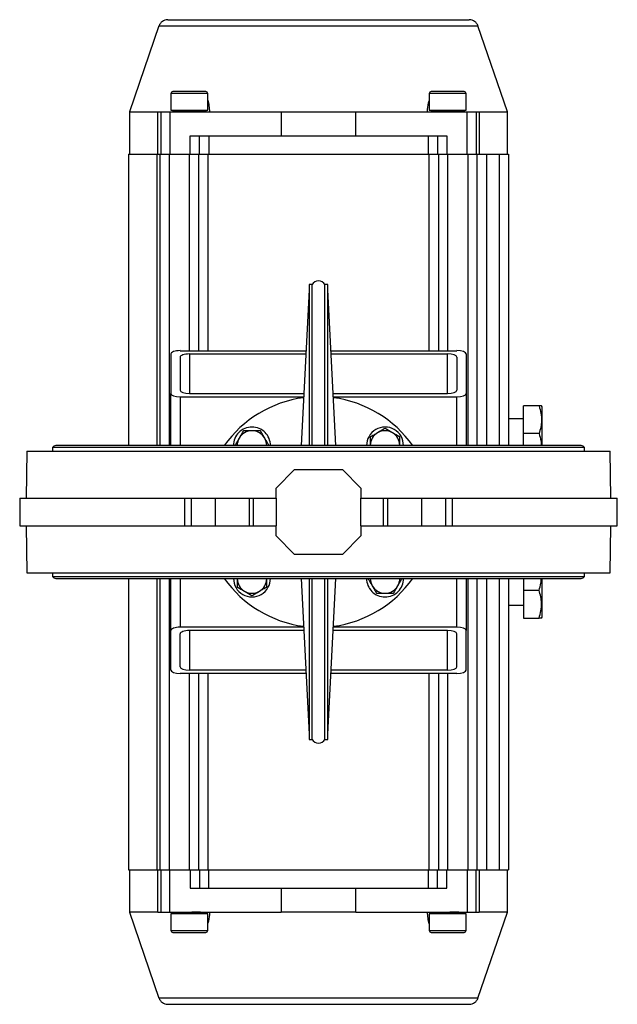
# Model space of a CAD drawing. Header units: millimetres. Extents: x 1841 to 4925, y 385 to 2485.
# Tile 25 of 28: x 2803 to 3127, y 1951 to 2485. Entities that reach past the tile are written whole.
import ezdxf

# ---------------------------------------------------------------- set-up
doc = ezdxf.new("R2010")
doc.units = ezdxf.units.MM

msp = doc.modelspace()

# ---------------------------------------------------------------- linework, layer by layer
at = {"color": 7, "linetype": 'Continuous', "lineweight": 25}
for p, q in [((2878.37, 2482.1), (2862.32, 2435.47)), ((3067.32, 2435.47), (3051.26, 2482.1)), ((2884.82, 2445.47), (2884.82, 2436.47)), ((2904.82, 2436.47), (2904.82, 2445.47)), ((3024.82, 2445.47), (3024.82, 2436.47)), ((3044.82, 2436.47), (3044.82, 2445.47)), ((2862.32, 2435.47), (2862.32, 2412.47)), ((2862.32, 2435.47), (2877.81, 2435.47)), ((2877.81, 2412.47), (2877.81, 2435.47)), ((2877.81, 2435.47), (2879.32, 2435.47)), ((2879.32, 2435.47), (2884.32, 2435.47)), ((2879.32, 2435.47), (2879.32, 2412.47)), ((2884.32, 2435.47), (2884.32, 2412.47)), ((2884.32, 2435.47), (2944.67, 2435.47)), ((2884.82, 2436.47), (2904.82, 2436.47)), ((2900.82, 2435.47), (2900.82, 2435.66)), ((2903.88, 2435.72), (2903.86, 2436.47)), ((2944.67, 2435.47), (2944.67, 2422.47)), ((2944.67, 2435.47), (2984.97, 2435.47)), ((2984.97, 2422.47), (2984.97, 2435.47)), ((2984.97, 2435.47), (3045.32, 2435.47)), ((3024.82, 2436.47), (3044.82, 2436.47)), ((3040.82, 2435.47), (3040.82, 2435.66)), ((3043.88, 2435.72), (3043.86, 2436.47)), ((3045.32, 2435.47), (3050.32, 2435.47)), ((3045.32, 2412.47), (3045.32, 2435.47)), ((3050.32, 2435.47), (3050.32, 2412.47)), ((3050.32, 2435.47), (3051.83, 2435.47)), ((3051.83, 2435.47), (3067.32, 2435.47)), ((3051.83, 2435.47), (3051.83, 2412.47)), ((3067.32, 2412.47), (3067.32, 2435.47)), ((2895.32, 2412.47), (2895.32, 2422.47)), ((2895.32, 2422.47), (2900.32, 2422.47)), ((2900.32, 2412.47), (2900.32, 2422.47)), ((2900.32, 2422.47), (2905.32, 2422.47)), ((2905.32, 2422.47), (2905.32, 2412.47)), ((2905.32, 2422.47), (3024.32, 2422.47)), ((3024.32, 2422.47), (3024.32, 2412.47)), ((3024.32, 2422.47), (3029.32, 2422.47)), ((3029.32, 2422.47), (3029.32, 2412.47)), ((3029.32, 2422.47), (3034.32, 2422.47)), ((3034.32, 2422.47), (3034.32, 2412.47)), ((2861.82, 2412.47), (2861.82, 2254.47)), ((2861.82, 2412.47), (2877.31, 2412.47)), ((2877.31, 2412.47), (2878.82, 2412.47)), ((2878.82, 2412.47), (2883.82, 2412.47)), ((2878.82, 2412.47), (2878.82, 2254.47)), ((2883.82, 2412.47), (2894.82, 2412.47)), ((2894.82, 2412.47), (2899.82, 2412.47)), ((2899.82, 2412.47), (2904.82, 2412.47)), ((2899.82, 2412.47), (2899.82, 2305.97)), ((2904.82, 2412.47), (3024.82, 2412.47)), ((3024.82, 2412.47), (3029.82, 2412.47)), ((3029.82, 2412.47), (3029.82, 2305.97)), ((3029.82, 2412.47), (3034.82, 2412.47)), ((3034.82, 2412.47), (3045.82, 2412.47)), ((3045.82, 2412.47), (3050.82, 2412.47)), ((3050.82, 2412.47), (3055.82, 2412.47)), ((3050.82, 2254.47), (3050.82, 2412.47)), ((3055.82, 2412.47), (3062.82, 2412.47)), ((3062.82, 2412.47), (3067.82, 2412.47)), ((3067.82, 2412.47), (3067.82, 2254.47)), ((2959.82, 2338.93), (2955.39, 2254.47)), ((2961.32, 2341.77), (2959.82, 2341.77)), ((2959.82, 2341.77), (2959.82, 2254.47)), ((2961.32, 2254.47), (2961.32, 2341.77)), ((2969.82, 2341.77), (2968.32, 2341.77)), ((2968.32, 2254.47), (2968.32, 2341.77)), ((2969.82, 2254.47), (2969.82, 2341.77)), ((2974.25, 2254.47), (2969.82, 2338.93)), ((2884.82, 2304.19), (2884.82, 2282.76)), ((2889.82, 2305.97), (2958.09, 2305.97)), ((2889.82, 2302.4), (2889.82, 2284.54)), ((2894.82, 2304.19), (2958, 2304.19)), ((2971.55, 2305.97), (3039.82, 2305.97)), ((2971.64, 2304.19), (3034.82, 2304.19)), ((3039.82, 2302.4), (3039.82, 2284.54)), ((3044.82, 2304.19), (3044.82, 2282.76)), ((2884.82, 2254.47), (2884.82, 2282.76)), ((2889.82, 2280.97), (2956.78, 2280.97)), ((2894.82, 2282.76), (2956.88, 2282.76)), ((2972.76, 2282.76), (3034.82, 2282.76)), ((2972.86, 2280.97), (3039.82, 2280.97)), ((3044.82, 2282.76), (3044.82, 2254.47)), ((3084.35, 2275.97), (3075.98, 2275.97)), ((3075.98, 2260.97), (3075.98, 2275.97)), ((3085.98, 2275.47), (3085.69, 2275.97)), ((3085.98, 2260.97), (3085.98, 2275.47)), ((3075.98, 2268.97), (3067.82, 2268.97)), ((3084.35, 2260.97), (3075.98, 2260.97)), ((3075.98, 2254.47), (3075.98, 2260.97)), ((3085.98, 2254.47), (3085.98, 2260.97)), ((3107.27, 2254.47), (2822.37, 2254.47)), ((2806.82, 2251.47), (2806.37, 2225.97)), ((2806.82, 2251.47), (3122.82, 2251.47)), ((2820.62, 2253.47), (2820.62, 2251.47)), ((2964.82, 2253.47), (2820.62, 2253.47)), ((3109.02, 2253.47), (2964.82, 2253.47)), ((3109.02, 2251.47), (3109.02, 2253.47)), ((3123.26, 2225.97), (3122.82, 2251.47)), ((2941.82, 2231.47), (2951.82, 2241.47)), ((2951.82, 2241.47), (2977.82, 2241.47)), ((2977.82, 2241.47), (2987.82, 2231.47)), ((2941.82, 2225.97), (2941.82, 2231.47)), ((2987.82, 2231.47), (2987.82, 2225.97)), ((2802.87, 2225.97), (2802.87, 2210.97)), ((2802.87, 2225.97), (2892.35, 2225.97)), ((2892.35, 2210.97), (2892.35, 2225.97)), ((2892.35, 2225.97), (2895.73, 2225.97)), ((2895.72, 2225.97), (2895.72, 2210.97)), ((2895.72, 2225.97), (2895.74, 2225.97)), ((2895.74, 2225.97), (2908.77, 2225.97)), ((2895.74, 2225.97), (2895.74, 2210.97)), ((2908.77, 2225.97), (2927.18, 2225.97)), ((2908.77, 2225.97), (2908.77, 2210.97)), ((2927.18, 2225.97), (2927.18, 2210.97)), ((2927.18, 2225.97), (2929.65, 2225.97)), ((2929.65, 2210.97), (2929.65, 2225.97)), ((2929.65, 2225.97), (2941.82, 2225.97)), ((2941.82, 2225.97), (2941.82, 2210.97)), ((2987.82, 2210.97), (2987.82, 2225.97)), ((2987.82, 2225.97), (2999.98, 2225.97)), ((2999.98, 2210.97), (2999.98, 2225.97)), ((2999.98, 2225.97), (3002.46, 2225.97)), ((3002.46, 2210.97), (3002.46, 2225.97)), ((3002.46, 2225.97), (3020.87, 2225.97)), ((3020.87, 2210.97), (3020.87, 2225.97)), ((3020.87, 2225.97), (3033.9, 2225.97)), ((3033.82, 2225.97), (3037.29, 2225.97)), ((3033.9, 2210.97), (3033.9, 2225.97)), ((3033.9, 2225.97), (3033.92, 2225.97)), ((3033.92, 2210.97), (3033.92, 2225.97)), ((3037.29, 2225.97), (3037.29, 2210.97)), ((3037.29, 2225.97), (3126.76, 2225.97)), ((3126.76, 2210.97), (3126.76, 2225.97)), ((2802.87, 2210.97), (2892.35, 2210.97)), ((2806.37, 2210.97), (2806.82, 2185.47)), ((2892.35, 2210.97), (2895.73, 2210.97)), ((2895.72, 2210.97), (2895.74, 2210.97)), ((2895.74, 2210.97), (2908.77, 2210.97)), ((2908.77, 2210.97), (2927.18, 2210.97)), ((2927.18, 2210.97), (2929.65, 2210.97)), ((2929.65, 2210.97), (2941.82, 2210.97)), ((2941.82, 2205.47), (2941.82, 2210.97)), ((2987.82, 2210.97), (2999.98, 2210.97)), ((2987.82, 2210.97), (2987.82, 2205.47)), ((2999.98, 2210.97), (3002.46, 2210.97)), ((3002.46, 2210.97), (3020.87, 2210.97)), ((3020.87, 2210.97), (3033.9, 2210.97)), ((3033.82, 2210.97), (3037.29, 2210.97)), ((3033.9, 2210.97), (3033.92, 2210.97)), ((3037.29, 2210.97), (3126.76, 2210.97)), ((3122.82, 2185.47), (3123.26, 2210.97)), ((2951.82, 2195.47), (2941.82, 2205.47)), ((2987.82, 2205.47), (2977.82, 2195.47)), ((2977.82, 2195.47), (2951.82, 2195.47)), ((2806.82, 2185.47), (3122.82, 2185.47)), ((2820.62, 2185.47), (2820.62, 2183.47)), ((3109.02, 2183.47), (3109.02, 2185.47)), ((2820.62, 2183.47), (2964.82, 2183.47)), ((2822.37, 2182.47), (3107.27, 2182.47)), ((2861.82, 2182.47), (2861.82, 2024.47)), ((2878.82, 2182.47), (2878.82, 2024.47)), ((2884.82, 2154.19), (2884.82, 2182.47)), ((2955.39, 2182.47), (2959.82, 2098.01)), ((2959.82, 2182.47), (2959.82, 2095.17)), ((2961.32, 2095.17), (2961.32, 2182.47)), ((2964.82, 2183.47), (3109.02, 2183.47)), ((2968.32, 2095.17), (2968.32, 2182.47)), ((2969.82, 2098.01), (2974.25, 2182.47)), ((2969.82, 2095.17), (2969.82, 2182.47)), ((3044.82, 2182.47), (3044.82, 2154.19)), ((3050.82, 2024.47), (3050.82, 2182.47)), ((3067.82, 2182.47), (3067.82, 2024.47)), ((3075.98, 2182.47), (3075.98, 2175.97)), ((3085.98, 2175.97), (3085.98, 2182.47)), ((3084.35, 2175.97), (3075.98, 2175.97)), ((3075.98, 2175.97), (3075.98, 2160.97)), ((3085.98, 2161.47), (3085.98, 2175.97)), ((3067.82, 2167.97), (3075.98, 2167.97)), ((3075.98, 2160.97), (3084.35, 2160.97)), ((3085.69, 2160.97), (3085.98, 2161.47)), ((2884.82, 2132.76), (2884.82, 2154.19)), ((2956.78, 2155.97), (2889.82, 2155.97)), ((2889.82, 2134.54), (2889.82, 2152.4)), ((2956.88, 2154.19), (2894.82, 2154.19)), ((3034.82, 2154.19), (2972.76, 2154.19)), ((3039.82, 2155.97), (2972.86, 2155.97)), ((3039.82, 2134.54), (3039.82, 2152.4)), ((3044.82, 2132.76), (3044.82, 2154.19)), ((2958.09, 2130.97), (2889.82, 2130.97)), ((2958, 2132.76), (2894.82, 2132.76)), ((2899.82, 2130.97), (2899.82, 2024.47)), ((3039.82, 2130.97), (2971.55, 2130.97)), ((3034.82, 2132.76), (2971.64, 2132.76)), ((3029.82, 2130.97), (3029.82, 2024.47)), ((2959.82, 2095.17), (2961.32, 2095.17)), ((2968.32, 2095.17), (2969.82, 2095.17)), ((2861.82, 2024.47), (2877.31, 2024.47)), ((2862.32, 2024.47), (2862.32, 2001.47)), ((2877.31, 2024.47), (2878.82, 2024.47)), ((2877.81, 2001.47), (2877.81, 2024.47)), ((2878.82, 2024.47), (2883.82, 2024.47)), ((2879.32, 2024.47), (2879.32, 2001.47)), ((2883.82, 2024.47), (2894.82, 2024.47)), ((2884.32, 2001.47), (2884.32, 2024.47)), ((2894.82, 2024.47), (2899.82, 2024.47)), ((2895.32, 2024.47), (2895.32, 2014.47)), ((2899.82, 2024.47), (2904.82, 2024.47)), ((2900.32, 2024.47), (2900.32, 2014.47)), ((2904.82, 2024.47), (3024.82, 2024.47)), ((2905.32, 2014.47), (2905.32, 2024.47)), ((3024.32, 2024.47), (3024.32, 2014.47)), ((3024.82, 2024.47), (3029.82, 2024.47)), ((3029.32, 2014.47), (3029.32, 2024.47)), ((3029.82, 2024.47), (3034.82, 2024.47)), ((3034.32, 2014.47), (3034.32, 2024.47)), ((3034.82, 2024.47), (3045.82, 2024.47)), ((3045.32, 2024.47), (3045.32, 2001.47)), ((3045.82, 2024.47), (3050.82, 2024.47)), ((3050.32, 2001.47), (3050.32, 2024.47)), ((3050.82, 2024.47), (3055.82, 2024.47)), ((3051.83, 2024.47), (3051.83, 2001.47)), ((3055.82, 2024.47), (3062.82, 2024.47)), ((3062.82, 2024.47), (3067.82, 2024.47)), ((3067.32, 2001.47), (3067.32, 2024.47)), ((2895.32, 2014.47), (2900.32, 2014.47)), ((2900.32, 2014.47), (2905.32, 2014.47)), ((2905.32, 2014.47), (3024.32, 2014.47)), ((2944.67, 2014.47), (2944.67, 2001.47)), ((2984.97, 2001.47), (2984.97, 2014.47)), ((3024.32, 2014.47), (3029.32, 2014.47)), ((3029.32, 2014.47), (3034.32, 2014.47)), ((2862.32, 2001.47), (2878.37, 1954.85)), ((2877.81, 2001.47), (2862.32, 2001.47)), ((2877.81, 2001.47), (2879.32, 2001.47)), ((2879.32, 2001.47), (2884.32, 2001.47)), ((2884.32, 2001.47), (2944.67, 2001.47)), ((2884.82, 2000.47), (2884.82, 1991.47)), ((2904.82, 2000.47), (2884.82, 2000.47)), ((2885.76, 2001.22), (2885.77, 2000.47)), ((2888.82, 2001.47), (2888.82, 2001.29)), ((2904.82, 1991.47), (2904.82, 2000.47)), ((2984.97, 2001.47), (2944.67, 2001.47)), ((2984.97, 2001.47), (3045.32, 2001.47)), ((3024.82, 2000.47), (3024.82, 1991.47)), ((3044.82, 2000.47), (3024.82, 2000.47)), ((3025.76, 2001.22), (3025.77, 2000.47)), ((3028.82, 2001.47), (3028.82, 2001.29)), ((3044.82, 1991.47), (3044.82, 2000.47)), ((3045.32, 2001.47), (3050.32, 2001.47)), ((3050.32, 2001.47), (3051.83, 2001.47)), ((3051.26, 1954.85), (3067.32, 2001.47)), ((3067.32, 2001.47), (3051.83, 2001.47))]:
    msp.add_line(p, q, dxfattribs=at)
at = {"color": 8, "linetype": 'Continuous', "lineweight": 25}
for p, q in [((2878.37, 2482.1), (2965.28, 2482.1)), ((2965.28, 2482.1), (3051.26, 2482.1)), ((2904.82, 2445.47), (2884.82, 2445.47)), ((3044.82, 2445.47), (3024.82, 2445.47)), ((2877.31, 2254.47), (2877.31, 2412.47)), ((2883.82, 2412.47), (2883.82, 2254.47)), ((2894.82, 2305.97), (2894.82, 2412.47)), ((2904.82, 2412.47), (2904.82, 2305.97)), ((3024.82, 2305.97), (3024.82, 2412.47)), ((3034.82, 2412.47), (3034.82, 2305.97)), ((3045.82, 2412.47), (3045.82, 2254.47)), ((3055.82, 2412.47), (3055.82, 2254.47)), ((3062.82, 2412.47), (3062.82, 2254.47)), ((2894.82, 2304.19), (2894.82, 2282.76)), ((3034.82, 2282.76), (3034.82, 2304.19)), ((2889.82, 2280.97), (2889.82, 2254.47)), ((3039.82, 2254.47), (3039.82, 2280.97)), ((2877.31, 2024.47), (2877.31, 2182.47)), ((2883.82, 2182.47), (2883.82, 2024.47)), ((2889.82, 2182.47), (2889.82, 2155.97)), ((3039.82, 2155.97), (3039.82, 2182.47)), ((3045.82, 2182.47), (3045.82, 2024.47)), ((3055.82, 2182.47), (3055.82, 2024.47)), ((3062.82, 2182.47), (3062.82, 2024.47)), ((2894.82, 2154.19), (2894.82, 2132.76)), ((3034.82, 2132.76), (3034.82, 2154.19)), ((2894.82, 2024.47), (2894.82, 2130.97)), ((2904.82, 2130.97), (2904.82, 2024.47)), ((3024.82, 2024.47), (3024.82, 2130.97)), ((3034.82, 2130.97), (3034.82, 2024.47)), ((2884.82, 1991.47), (2904.82, 1991.47)), ((3024.82, 1991.47), (3044.82, 1991.47)), ((3051.26, 1954.85), (2878.37, 1954.85))]:
    msp.add_line(p, q, dxfattribs=at)
at = {"color": 7, "linetype": 'Continuous', "lineweight": 25}
for centre, radius, start, end in [((2883.1, 2480.47), 5, 90, 161), ((3046.54, 2480.47), 5, 19, 90), ((2885.82, 2445.47), 1, 90, 180), ((2903.82, 2445.47), 1, 0, 90), ((3025.82, 2445.47), 1, 90, 180), ((3043.82, 2445.47), 1, 0, 90), ((2964.82, 2339.71), 4.06, 30.5102, 149.4898), ((2964.82, 2218.47), 62.5, 97.4141, 144.8303), ((2964.82, 2218.47), 62.5, 35.1697, 82.5859), ((2928.76, 2254.54), 10, 90, 180.3578), ((2928.76, 2254.54), 10, 359.6422, 90), ((3000.88, 2254.54), 10, 0, 180.3578), ((2928.76, 2254.54), 8, 90, 150), ((2928.76, 2254.54), 8, 30, 90), ((3000.88, 2254.54), 8, 120, 180), ((3000.88, 2254.54), 8, 60, 120), ((3000.88, 2254.54), 8, 0, 60), ((2822.37, 2252.44), 2.03, 90, 149.4898), ((2928.76, 2254.54), 8, 150, 180.4472), ((2928.76, 2254.54), 8, 359.5528, 30), ((3107.27, 2252.44), 2.03, 30.5102, 90), ((2822.37, 2184.5), 2.03, 210.5102, 270), ((2964.82, 2218.47), 62.5, 215.1697, 262.5859), ((2928.76, 2182.41), 10, 180, 0.3578), ((2928.76, 2182.41), 8, 180, 240), ((2928.76, 2182.41), 8, 300, 0), ((2964.82, 2218.47), 62.5, 277.4141, 324.8303), ((3000.88, 2182.41), 10, 179.6422, 270), ((3000.88, 2182.41), 8, 179.5528, 210), ((3000.88, 2182.41), 10, 270, 0.3578), ((3000.88, 2182.41), 8, 330, 0.4472), ((3107.27, 2184.5), 2.03, 270, 329.4898), ((2928.76, 2182.41), 8, 240, 300), ((3000.88, 2182.41), 8, 210, 270), ((3000.88, 2182.41), 8, 270, 330), ((2964.82, 2097.24), 4.06, 210.5102, 329.4898), ((2885.82, 1991.47), 1, 180, 270), ((2903.82, 1991.47), 1, 270, 0), ((3025.82, 1991.47), 1, 180, 270), ((3043.82, 1991.47), 1, 270, 0), ((2883.1, 1956.47), 5, 199, 270), ((3046.54, 1956.47), 5, 270, 341)]:
    msp.add_arc(centre, radius, start, end, dxfattribs=at)
for centre, major_axis, ratio, start_param, end_param in [((2894.81, 2439.13), (17.83, -868.1), 0.01036, 4.715238, 4.716388), ((3034.81, 2439.13), (17.83, -868.1), 0.01036, 4.715238, 4.716388), ((2889.82, 2304.19), (5, 0), 0.357143, 1.570796, 3.141593), ((2894.82, 2302.4), (5, 0), 0.357143, 1.570796, 3.141593), ((3034.82, 2302.4), (5, 0), 0.357143, 0, 1.570796), ((3039.82, 2304.19), (5, 0), 0.357143, 0, 1.570796), ((2889.82, 2282.76), (5, 0), 0.357143, 3.141593, 4.712389), ((2894.82, 2284.54), (5, 0), 0.357143, 3.141593, 4.712389), ((3034.82, 2284.54), (5, 0), 0.357143, 4.712389, 6.283185), ((3039.82, 2282.76), (5, 0), 0.357143, 4.712389, 6.283185), ((2889.82, 2154.19), (5, 0), 0.357143, 1.570796, 3.141593), ((2894.82, 2152.4), (5, 0), 0.357143, 1.570796, 3.141593), ((3034.82, 2152.4), (5, 0), 0.357143, 0, 1.570796), ((3039.82, 2154.19), (5, 0), 0.357143, 0, 1.570796), ((2889.82, 2132.76), (5, 0), 0.357143, 3.141593, 4.712389), ((2894.82, 2134.54), (5, 0), 0.357143, 3.141593, 4.712389), ((3034.82, 2134.54), (5, 0), 0.357143, 4.712389, 6.283185), ((3039.82, 2132.76), (5, 0), 0.357143, 4.712389, 6.283185), ((2894.83, 1997.82), (-17.83, 868.1), 0.01036, 4.715238, 4.716388), ((3034.83, 1997.82), (-17.83, 868.1), 0.01036, 4.715238, 4.716388)]:
    msp.add_ellipse(centre, major_axis=major_axis, ratio=ratio, start_param=start_param, end_param=end_param, dxfattribs=at)
for points, knots in [([(2883.1, 2485.47), (2883.17, 2485.47), (2883.3, 2485.47), (2884.38, 2485.47), (2886.15, 2485.47), (2888.74, 2485.47), (2892.13, 2485.47), (2896.32, 2485.47), (2901.27, 2485.47), (2906.93, 2485.47), (2913.21, 2485.47), (2920, 2485.47), (2927.18, 2485.47), (2934.64, 2485.47), (2942.24, 2485.47), (2949.81, 2485.47), (2957.34, 2485.47), (2962.33, 2485.47), (2964.82, 2485.47)], [0, 0, 0, 0, 0.058246, 0.116497, 0.177469, 0.239988, 0.303803, 0.368625, 0.434138, 0.5, 0.565862, 0.631375, 0.696197, 0.760012, 0.822531, 0.883503, 0.941748, 1, 1, 1, 1]), ([(2964.82, 2485.47), (2967.31, 2485.47), (2972.3, 2485.47), (2979.82, 2485.47), (2987.4, 2485.47), (2995, 2485.47), (3002.45, 2485.47), (3009.64, 2485.47), (3016.43, 2485.47), (3022.71, 2485.47), (3028.36, 2485.47), (3033.32, 2485.47), (3037.51, 2485.47), (3040.9, 2485.47), (3043.49, 2485.47), (3045.26, 2485.47), (3046.34, 2485.47), (3046.47, 2485.47), (3046.54, 2485.47)], [0, 0, 0, 0, 0.05825, 0.116497, 0.177469, 0.239988, 0.303803, 0.368625, 0.434137, 0.5, 0.565862, 0.631375, 0.696197, 0.760012, 0.822531, 0.883503, 0.941749, 1, 1, 1, 1]), ([(2903.82, 2446.47), (2903.7, 2446.47), (2903.51, 2446.47), (2902.39, 2446.47), (2901.23, 2446.47), (2899.79, 2446.47), (2897.69, 2446.47), (2894.82, 2446.47), (2891.95, 2446.47), (2889.85, 2446.47), (2888.41, 2446.47), (2887.25, 2446.47), (2886.12, 2446.47), (2885.94, 2446.47), (2885.82, 2446.47)], [0, 0, 0, 0, 0.119728, 0.18418, 0.25, 0.31582, 0.380272, 0.5, 0.619728, 0.68418, 0.75, 0.81582, 0.880272, 1, 1, 1, 1]), ([(3043.82, 2446.47), (3043.7, 2446.47), (3043.51, 2446.47), (3042.39, 2446.47), (3041.23, 2446.47), (3039.79, 2446.47), (3037.69, 2446.47), (3034.82, 2446.47), (3031.95, 2446.47), (3029.85, 2446.47), (3028.41, 2446.47), (3027.25, 2446.47), (3026.12, 2446.47), (3025.94, 2446.47), (3025.82, 2446.47)], [0, 0, 0, 0, 0.1197284, 0.1841803, 0.25, 0.3158197, 0.3802716, 0.5, 0.6197284, 0.6841803, 0.75, 0.8158197, 0.8802716, 1, 1, 1, 1]), ([(2904.82, 2441.76), (2904.82, 2441.76), (2905.22, 2440.86), (2905.48, 2438.69), (2905.66, 2436.55), (2905.75, 2435.47)], [0, 0, 0, 0, 0.001156, 0.499932, 1, 1, 1, 1]), ([(3023.89, 2435.47), (3023.97, 2437.17), (3024.07, 2439.27), (3024.7, 2441.09), (3024.82, 2441.44)], [0, 0, 0, 0, 0.803664, 1, 1, 1, 1]), ([(2903.88, 2435.72), (2903.88, 2435.72), (2904.05, 2435.71), (2903.45, 2435.7), (2902.05, 2435.67), (2899.72, 2435.64), (2896.88, 2435.62), (2893.8, 2435.59), (2890.85, 2435.56), (2888.35, 2435.54), (2886.6, 2435.51), (2885.99, 2435.49), (2885.91, 2435.48), (2885.9, 2435.48)], [0, 0, 0, 0, 0.000859, 0.110006, 0.219162, 0.328337, 0.437527, 0.54672, 0.655904, 0.765071, 0.874221, 0.983369, 1, 1, 1, 1]), ([(2888.82, 2435.47), (2888.89, 2435.48), (2889.03, 2435.5), (2890.08, 2435.53), (2891.63, 2435.55), (2893.29, 2435.58), (2894.4, 2435.59), (2894.83, 2435.6)], [0, 0, 0, 0, 0.217826, 0.43621, 0.649006, 0.86313, 1, 1, 1, 1]), ([(3043.88, 2435.72), (3043.88, 2435.72), (3044.05, 2435.71), (3043.45, 2435.7), (3042.05, 2435.67), (3039.72, 2435.64), (3036.88, 2435.62), (3033.8, 2435.59), (3030.85, 2435.56), (3028.35, 2435.54), (3026.6, 2435.51), (3025.99, 2435.49), (3025.91, 2435.48), (3025.9, 2435.48)], [0, 0, 0, 0, 0.000859, 0.110006, 0.219162, 0.328337, 0.437527, 0.54672, 0.655904, 0.765071, 0.874221, 0.983369, 1, 1, 1, 1]), ([(3028.82, 2435.47), (3028.89, 2435.48), (3029.03, 2435.5), (3030.08, 2435.53), (3031.63, 2435.55), (3033.29, 2435.58), (3034.4, 2435.59), (3034.83, 2435.6)], [0, 0, 0, 0, 0.217826, 0.43621, 0.649006, 0.86313, 1, 1, 1, 1]), ([(3084.35, 2275.97), (3084.74, 2274.67), (3085.52, 2272.04), (3085.81, 2268.14), (3085.39, 2264.41), (3084.7, 2262.13), (3084.35, 2260.97)], [0, 0, 0, 0, 0.264614, 0.534966, 0.765352, 1, 1, 1, 1]), ([(3085.69, 2275.97), (3085.63, 2275.97), (3085.49, 2275.97), (3084.74, 2275.97), (3084.35, 2275.97)], [0, 0, 0, 0, 0.494511, 1, 1, 1, 1]), ([(2924.14, 2262.54), (2923.76, 2261.89), (2923.01, 2260.58), (2922.22, 2259.22), (2921.83, 2258.54)], [0, 0, 0, 0, 0.495458, 1, 1, 1, 1]), ([(2928.76, 2262.54), (2928.42, 2262.54), (2926.86, 2262.54), (2925.34, 2262.54), (2924.14, 2262.54)], [0, 0, 0, 0, 0.214378, 1, 1, 1, 1]), ([(2933.38, 2262.54), (2933.09, 2262.54), (2931.59, 2262.54), (2930.03, 2262.54), (2928.76, 2262.54)], [0, 0, 0, 0, 0.188696, 1, 1, 1, 1]), ([(2935.68, 2258.54), (2935.63, 2258.63), (2935.22, 2259.35), (2934.43, 2260.7), (2933.73, 2261.92), (2933.38, 2262.54)], [0, 0, 0, 0, 0.070086, 0.530782, 1, 1, 1, 1]), ([(2996.88, 2261.46), (2996.79, 2261.41), (2996.07, 2260.99), (2994.72, 2260.21), (2993.5, 2259.51), (2992.88, 2259.15)], [0, 0, 0, 0, 0.0700858, 0.5307822, 1, 1, 1, 1]), ([(2992.88, 2259.15), (2992.88, 2257.96), (2992.88, 2256.43), (2992.88, 2254.87), (2992.88, 2254.54)], [0, 0, 0, 0, 0.785622, 1, 1, 1, 1]), ([(3000.88, 2263.77), (3000.23, 2263.4), (2998.92, 2262.64), (2997.57, 2261.86), (2996.88, 2261.46)], [0, 0, 0, 0, 0.495458, 1, 1, 1, 1]), ([(3004.88, 2261.46), (3004.79, 2261.52), (3004.07, 2261.93), (3002.72, 2262.72), (3001.5, 2263.42), (3000.88, 2263.77)], [0, 0, 0, 0, 0.070086, 0.530782, 1, 1, 1, 1]), ([(3008.88, 2259.15), (3008.23, 2259.53), (3006.92, 2260.29), (3005.57, 2261.07), (3004.88, 2261.46)], [0, 0, 0, 0, 0.495458, 1, 1, 1, 1]), ([(3008.88, 2254.54), (3008.88, 2254.87), (3008.88, 2256.43), (3008.88, 2257.96), (3008.88, 2259.15)], [0, 0, 0, 0, 0.214378, 1, 1, 1, 1]), ([(3084.35, 2260.97), (3084.77, 2259.67), (3085.44, 2257.54), (3085.53, 2255.33), (3085.57, 2254.47)], [0, 0, 0, 0, 0.6097643, 1, 1, 1, 1]), ([(2921.83, 2258.54), (2921.77, 2258.44), (2921.36, 2257.72), (2920.58, 2256.37), (2919.87, 2255.15), (2919.52, 2254.54)], [0, 0, 0, 0, 0.070086, 0.530782, 1, 1, 1, 1]), ([(2937.99, 2254.54), (2937.62, 2255.19), (2936.86, 2256.5), (2936.08, 2257.85), (2935.68, 2258.54)], [0, 0, 0, 0, 0.495458, 1, 1, 1, 1]), ([(2920.76, 2182.41), (2920.76, 2182.08), (2920.76, 2180.51), (2920.76, 2178.99), (2920.76, 2177.79)], [0, 0, 0, 0, 0.214378, 1, 1, 1, 1]), ([(2936.76, 2177.79), (2936.76, 2178.99), (2936.76, 2180.51), (2936.76, 2182.08), (2936.76, 2182.41)], [0, 0, 0, 0, 0.785622, 1, 1, 1, 1]), ([(2991.64, 2182.41), (2992.02, 2181.76), (2992.78, 2180.45), (2993.56, 2179.09), (2993.95, 2178.41)], [0, 0, 0, 0, 0.495458, 1, 1, 1, 1]), ([(3007.81, 2178.41), (3007.86, 2178.51), (3008.28, 2179.22), (3009.06, 2180.58), (3009.76, 2181.8), (3010.12, 2182.41)], [0, 0, 0, 0, 0.070086, 0.530782, 1, 1, 1, 1]), ([(3084.35, 2175.97), (3084.77, 2177.27), (3085.44, 2179.41), (3085.53, 2181.61), (3085.57, 2182.47)], [0, 0, 0, 0, 0.609764, 1, 1, 1, 1]), ([(2920.76, 2177.79), (2921.41, 2177.42), (2922.72, 2176.66), (2924.07, 2175.88), (2924.76, 2175.48)], [0, 0, 0, 0, 0.495458, 1, 1, 1, 1]), ([(2924.76, 2175.48), (2924.85, 2175.43), (2925.57, 2175.01), (2926.92, 2174.23), (2928.14, 2173.53), (2928.76, 2173.17)], [0, 0, 0, 0, 0.070086, 0.530782, 1, 1, 1, 1]), ([(2928.76, 2173.17), (2929.41, 2173.55), (2930.72, 2174.31), (2932.07, 2175.09), (2932.76, 2175.48)], [0, 0, 0, 0, 0.495458, 1, 1, 1, 1]), ([(2932.76, 2175.48), (2932.85, 2175.54), (2933.57, 2175.95), (2934.92, 2176.73), (2936.14, 2177.44), (2936.76, 2177.79)], [0, 0, 0, 0, 0.070086, 0.530782, 1, 1, 1, 1]), ([(2993.95, 2178.41), (2994.01, 2178.32), (2994.42, 2177.6), (2995.2, 2176.24), (2995.91, 2175.03), (2996.26, 2174.41)], [0, 0, 0, 0, 0.0700858, 0.5307822, 1, 1, 1, 1]), ([(2996.26, 2174.41), (2996.55, 2174.41), (2998.05, 2174.41), (2999.61, 2174.41), (3000.88, 2174.41)], [0, 0, 0, 0, 0.188696, 1, 1, 1, 1]), ([(3000.88, 2174.41), (3001.22, 2174.41), (3002.78, 2174.41), (3004.3, 2174.41), (3005.5, 2174.41)], [0, 0, 0, 0, 0.214378, 1, 1, 1, 1]), ([(3005.5, 2174.41), (3005.88, 2175.06), (3006.63, 2176.37), (3007.42, 2177.73), (3007.81, 2178.41)], [0, 0, 0, 0, 0.495458, 1, 1, 1, 1]), ([(3084.35, 2160.97), (3084.74, 2162.28), (3085.52, 2164.91), (3085.81, 2168.81), (3085.39, 2172.54), (3084.7, 2174.82), (3084.35, 2175.97)], [0, 0, 0, 0, 0.264614, 0.534966, 0.765352, 1, 1, 1, 1]), ([(3085.69, 2160.97), (3085.63, 2160.97), (3085.49, 2160.97), (3084.74, 2160.97), (3084.35, 2160.97)], [0, 0, 0, 0, 0.494511, 1, 1, 1, 1]), ([(2885.76, 2001.22), (2885.76, 2001.22), (2885.59, 2001.23), (2886.19, 2001.25), (2887.59, 2001.28), (2889.92, 2001.3), (2892.76, 2001.33), (2895.84, 2001.36), (2898.79, 2001.38), (2901.29, 2001.41), (2903.04, 2001.44), (2903.65, 2001.46), (2903.73, 2001.47), (2903.74, 2001.47)], [0, 0, 0, 0, 0.000859, 0.110006, 0.219162, 0.328337, 0.437527, 0.54672, 0.655904, 0.765071, 0.874221, 0.983369, 1, 1, 1, 1]), ([(2900.82, 2001.47), (2900.75, 2001.46), (2900.6, 2001.45), (2899.56, 2001.42), (2898.01, 2001.39), (2896.34, 2001.37), (2895.24, 2001.35), (2894.81, 2001.35)], [0, 0, 0, 0, 0.217826, 0.43621, 0.649006, 0.86313, 1, 1, 1, 1]), ([(2905.75, 2001.47), (2905.67, 1999.78), (2905.57, 1997.67), (2904.94, 1995.86), (2904.82, 1995.5)], [0, 0, 0, 0, 0.8036639, 1, 1, 1, 1]), ([(3024.82, 1995.19), (3024.82, 1995.19), (3024.42, 1996.08), (3024.16, 1998.26), (3023.98, 2000.4), (3023.89, 2001.47)], [0, 0, 0, 0, 0.0011556, 0.4999323, 1, 1, 1, 1]), ([(3025.76, 2001.22), (3025.76, 2001.22), (3025.59, 2001.23), (3026.19, 2001.25), (3027.59, 2001.28), (3029.92, 2001.3), (3032.76, 2001.33), (3035.84, 2001.36), (3038.79, 2001.38), (3041.29, 2001.41), (3043.04, 2001.44), (3043.65, 2001.46), (3043.73, 2001.47), (3043.74, 2001.47)], [0, 0, 0, 0, 0.000859, 0.110006, 0.219162, 0.328337, 0.437527, 0.54672, 0.655904, 0.765071, 0.874221, 0.983369, 1, 1, 1, 1]), ([(3040.82, 2001.47), (3040.75, 2001.46), (3040.6, 2001.45), (3039.56, 2001.42), (3038.01, 2001.39), (3036.34, 2001.37), (3035.24, 2001.35), (3034.81, 2001.35)], [0, 0, 0, 0, 0.217826, 0.43621, 0.649006, 0.86313, 1, 1, 1, 1]), ([(2885.82, 1990.47), (2885.94, 1990.47), (2886.12, 1990.47), (2887.25, 1990.47), (2888.41, 1990.47), (2889.85, 1990.47), (2891.95, 1990.47), (2894.82, 1990.47), (2897.69, 1990.47), (2899.79, 1990.47), (2901.23, 1990.47), (2902.39, 1990.47), (2903.51, 1990.47), (2903.7, 1990.47), (2903.82, 1990.47)], [0, 0, 0, 0, 0.1197284, 0.1841803, 0.25, 0.3158197, 0.3802716, 0.5, 0.6197284, 0.6841803, 0.75, 0.8158197, 0.8802716, 1, 1, 1, 1]), ([(3025.82, 1990.47), (3025.94, 1990.47), (3026.12, 1990.47), (3027.25, 1990.47), (3028.41, 1990.47), (3029.85, 1990.47), (3031.95, 1990.47), (3034.82, 1990.47), (3037.69, 1990.47), (3039.79, 1990.47), (3041.23, 1990.47), (3042.39, 1990.47), (3043.51, 1990.47), (3043.7, 1990.47), (3043.82, 1990.47)], [0, 0, 0, 0, 0.119728, 0.18418, 0.25, 0.31582, 0.380272, 0.5, 0.619728, 0.68418, 0.75, 0.81582, 0.880272, 1, 1, 1, 1]), ([(2883.1, 1951.47), (2883.17, 1951.47), (2883.3, 1951.47), (2884.38, 1951.47), (2886.15, 1951.47), (2888.74, 1951.47), (2892.13, 1951.47), (2896.32, 1951.47), (2901.27, 1951.47), (2906.93, 1951.47), (2913.21, 1951.47), (2920, 1951.47), (2927.18, 1951.47), (2934.64, 1951.47), (2942.24, 1951.47), (2949.81, 1951.47), (2957.34, 1951.47), (2962.33, 1951.47), (2964.82, 1951.47)], [0, 0, 0, 0, 0.058246, 0.116497, 0.177469, 0.239988, 0.303803, 0.368625, 0.434138, 0.5, 0.565862, 0.631375, 0.696197, 0.760012, 0.822531, 0.883503, 0.941748, 1, 1, 1, 1]), ([(2964.82, 1951.47), (2967.31, 1951.47), (2972.3, 1951.47), (2979.82, 1951.47), (2987.4, 1951.47), (2995, 1951.47), (3002.45, 1951.47), (3009.64, 1951.47), (3016.43, 1951.47), (3022.71, 1951.47), (3028.36, 1951.47), (3033.32, 1951.47), (3037.51, 1951.47), (3040.9, 1951.47), (3043.49, 1951.47), (3045.26, 1951.47), (3046.34, 1951.47), (3046.47, 1951.47), (3046.54, 1951.47)], [0, 0, 0, 0, 0.05825, 0.116497, 0.177469, 0.239988, 0.303803, 0.368625, 0.434137, 0.5, 0.565862, 0.631375, 0.696197, 0.760012, 0.822531, 0.883503, 0.941749, 1, 1, 1, 1])]:
    msp.add_open_spline(points, degree=3, knots=knots, dxfattribs=at)

doc.saveas('drawing.dxf')
